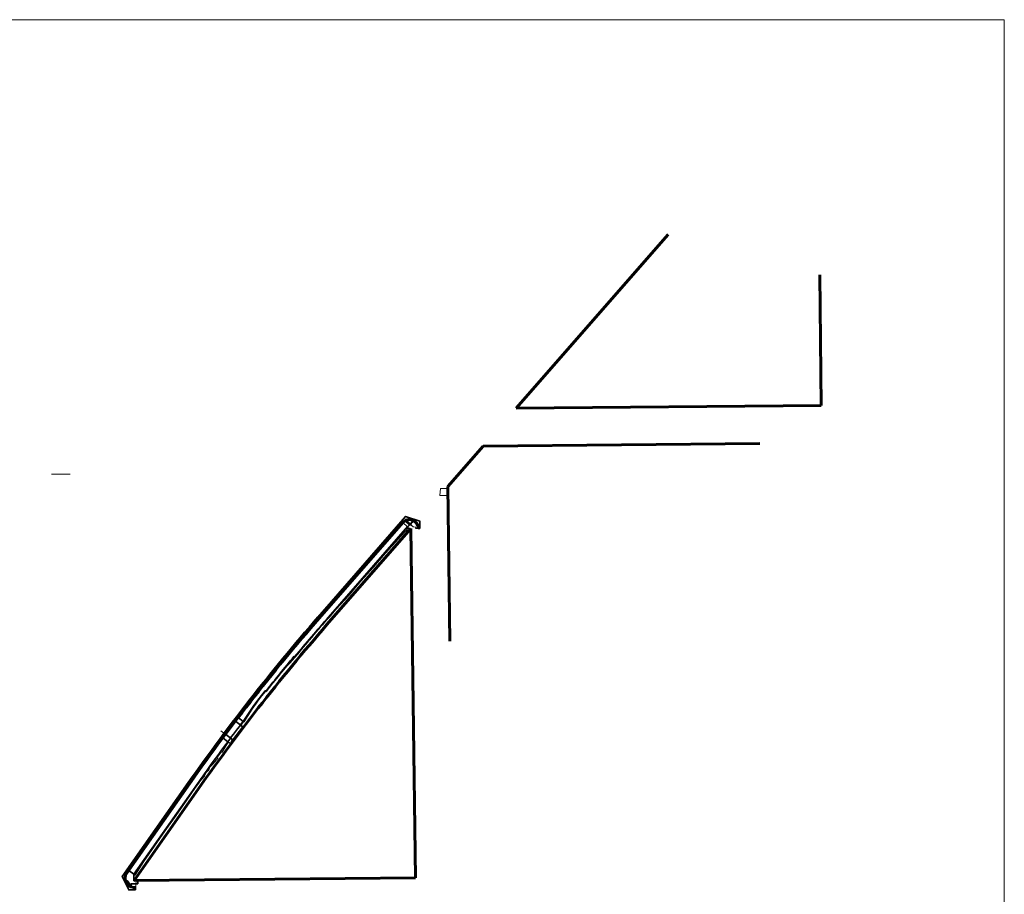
# Model space of a CAD drawing. Header units: feet. Extents: x 2211853 to 2218012, y 489956 to 493551.
# Tile 4 of 4: x 2216697 to 2218012, y 492384 to 493551. Entities that reach past the tile are written whole.
import ezdxf

# ---------------------------------------------------------------- set-up
doc = ezdxf.new("R2010")
doc.units = ezdxf.units.FT
doc.header["$LTSCALE"] = 5
doc.header["$MEASUREMENT"] = 0
doc.linetypes.add('rowex', pattern=[0])
doc.layers.get('0').update_dxf_attribs({"lineweight": 15, "true_color": 0xc2ced6})
for name, color, linetype, lineweight, true_color in [('PV_P_Curb', 7, 'Continuous', 35, 0x00ffa1), ('PV_P_Curb_Ramp', 7, 'Continuous', 35, 0x00ffa1), ('PV_P_Drive', 7, 'Continuous', 35, 0xff1493), ('PV_P_Saw_Cut_Line', 7, 'Continuous', 35, 0x99cc33), ('PV_P_Walk', 7, 'Continuous', 35, 0xff9ebf), ('RW_X_Fee_RW', 6, 'rowex', 60, 0xff00ff)]:
    doc.layers.add(name, color=color, linetype=linetype, lineweight=lineweight, true_color=true_color)
doc.layers.add('PV_P_EOP', color=7, linetype='Continuous', lineweight=60)

msp = doc.modelspace()

# ---------------------------------------------------------------- hatches: boundary and pattern name
at = {"layer": 'PV_P_Curb_Ramp'}
h = msp.add_hatch(dxfattribs=at)
h.set_pattern_fill('TDOMEP', color=256, scale=2, angle=-41.1813, pattern_type=2)
h.set_pattern_definition([(70.62, (2217214.97169, 492880.37373), (0.957782, 2.2844607), [0.056574, -4.161804]), (115.6201, (2217214.99046, 492880.4271), (-1.9162395, 3.7580235), [0.05682, -5.908866]), (159.3748, (2217214.96589, 492880.47833), (-3.9793622, 1.3997831), [0.056524, -6.63628]), (204.3748, (2217214.91299, 492880.49824), (-1.6211214, -0.6633395), [0.0567, -9.40835]), (247.2537, (2217214.86134, 492880.47484), (-0.515781, -0.589561), [0.056354, -2.42076]), (292.254, (2217214.83955, 492880.42287), (-0.58956, 0.51578), [0.0571, -1.69448]), (337.2537, (2217214.86118, 492880.37002), (-0.589561, 0.515781), [0.057156, -2.41996]), (22.254, (2217214.9139, 492880.34792), (-1.105341, -0.07378), [0.05672, -1.69486]), (39.3564, (2217214.96639, 492880.3694), (-3.1684646, -2.432021), [0.00684, -4.75799]), (70.62, (2217215.22958, 492880.66851), (0.957782, 2.2844607), [0.056574, -4.161804]), (115.6201, (2217215.24835, 492880.72188), (-1.9162395, 3.7580235), [0.05682, -5.908866]), (159.3748, (2217215.22378, 492880.77311), (-3.9793622, 1.3997831), [0.056524, -6.63628]), (204.3748, (2217215.17088, 492880.79302), (-1.6211214, -0.6633395), [0.0567, -9.40835]), (247.2537, (2217215.11923, 492880.76962), (-0.515781, -0.589561), [0.056354, -2.42076]), (292.254, (2217215.09744, 492880.71765), (-0.58956, 0.51578), [0.0571, -1.69448]), (337.2537, (2217215.11907, 492880.6648), (-0.589561, 0.515781), [0.057156, -2.41996]), (22.254, (2217215.17178, 492880.6427), (-1.105341, -0.07378), [0.05672, -1.69486]), (39.3564, (2217215.22428, 492880.66418), (-3.1684646, -2.432021), [0.00684, -4.75799]), (70.62, (2217215.26647, 492880.11584), (0.957782, 2.2844607), [0.056574, -4.161804]), (115.6201, (2217215.28524, 492880.16921), (-1.9162395, 3.7580235), [0.05682, -5.908866]), (159.3748, (2217215.26067, 492880.22044), (-3.9793622, 1.3997831), [0.056524, -6.63628]), (204.3748, (2217215.20777, 492880.24035), (-1.6211214, -0.6633395), [0.0567, -9.40835]), (247.2537, (2217215.15612, 492880.21695), (-0.515781, -0.589561), [0.05635, -2.42076]), (292.254, (2217215.13433, 492880.16498), (-0.58956, 0.51578), [0.0571, -1.69448]), (337.2537, (2217215.15596, 492880.11213), (-0.589561, 0.515781), [0.05716, -2.41996]), (22.254, (2217215.20867, 492880.09003), (-1.105341, -0.07378), [0.05672, -1.69486]), (39.3564, (2217215.26117, 492880.11151), (-3.1684646, -2.432021), [0.00684, -4.75799]), (70.62, (2217215.52436, 492880.41062), (0.957782, 2.2844607), [0.056574, -4.161804]), (115.6201, (2217215.54313, 492880.46399), (-1.9162395, 3.7580235), [0.05682, -5.908866]), (159.3748, (2217215.51856, 492880.51522), (-3.9793622, 1.3997831), [0.056524, -6.63628]), (204.3748, (2217215.46566, 492880.53513), (-1.6211214, -0.6633395), [0.0567, -9.40835]), (247.2537, (2217215.414, 492880.51173), (-0.515781, -0.589561), [0.05635, -2.42076]), (292.254, (2217215.39222, 492880.45976), (-0.58956, 0.51578), [0.0571, -1.69448]), (337.2537, (2217215.41385, 492880.4069), (-0.589561, 0.515781), [0.05716, -2.41996]), (22.254, (2217215.46656, 492880.3848), (-1.105341, -0.07378), [0.05672, -1.69486]), (39.3564, (2217215.51906, 492880.4063), (-3.1684646, -2.432021), [0.00684, -4.75799]), (82.509, (2217215.19822, 492880.69594), (-0.07378, 1.105341), [0.0368, -2.78755]), (149.1236, (2217215.203015, 492880.73243), (-3.4635826, 1.989344), [0.03669, -8.72124]), (216.29, (2217215.17152, 492880.75126), (-2.6526831, -1.8424601), [0.036884, -7.18509]), (283.281, (2217215.14179, 492880.72943), (-0.7371192, 2.7264627), [0.03687, -6.70162]), (350.8241, (2217215.15026, 492880.69355), (-4.4951434, 0.810223), [0.036874, -7.35308]), (36.29, (2217215.18666, 492880.68767), (-2.6526831, -1.8424601), [0.01421, -7.207766]), (82.509, (2217215.493, 492880.43805), (-0.07378, 1.105341), [0.0368, -2.78755]), (149.1236, (2217215.497795, 492880.47454), (-3.4635826, 1.989344), [0.03669, -8.72124]), (216.29, (2217215.4663, 492880.49337), (-2.6526831, -1.8424601), [0.036884, -7.18509]), (283.281, (2217215.43657, 492880.47154), (-0.7371192, 2.7264627), [0.03687, -6.70162]), (350.8241, (2217215.44504, 492880.43566), (-4.4951434, 0.810223), [0.036874, -7.35308]), (36.29, (2217215.48144, 492880.42978), (-2.6526831, -1.8424601), [0.01421, -7.207766]), (82.509, (2217215.2351, 492880.14327), (-0.07378, 1.105341), [0.0368, -2.78755]), (149.1236, (2217215.239905, 492880.17976), (-3.4635826, 1.989344), [0.03669, -8.72124]), (216.29, (2217215.20841, 492880.19859), (-2.6526831, -1.8424601), [0.036884, -7.18509]), (283.281, (2217215.17868, 492880.17676), (-0.7371192, 2.7264627), [0.03687, -6.70162]), (350.8241, (2217215.18715, 492880.14088), (-4.4951434, 0.810223), [0.036874, -7.35308]), (36.29, (2217215.22355, 492880.135), (-2.6526831, -1.8424601), [0.01421, -7.207766]), (82.509, (2217214.94033, 492880.40116), (-0.07378, 1.105341), [0.0368, -2.78755]), (149.1236, (2217214.945125, 492880.43765), (-3.4635826, 1.989344), [0.03669, -8.72124]), (216.29, (2217214.91363, 492880.45648), (-2.6526831, -1.8424601), [0.036884, -7.18509]), (283.281, (2217214.8839, 492880.43465), (-0.7371192, 2.7264627), [0.03687, -6.70162]), (350.8241, (2217214.89237, 492880.39877), (-4.4951434, 0.810223), [0.036874, -7.35308]), (36.29, (2217214.92877, 492880.39289), (-2.6526831, -1.8424601), [0.01421, -7.207766])])
h.paths.add_polyline_path([(2217218.8, 492878.4), (2217213.8, 492882.7), (2217212.5, 492881.2), (2217217.4, 492876.9)])
h = msp.add_hatch(dxfattribs=at)
h.set_pattern_fill('TDOMEP', color=256, scale=2, angle=-53.0205, pattern_type=2)
h.set_pattern_definition([(58.781, (2216841.47896, 492399.5635), (1.4061, 2.03936), [0.056574, -4.161804]), (103.781, (2216841.50828, 492399.61188), (-1.1044585, 4.0712266), [0.05682, -5.908866]), (147.5356, (2216841.49474, 492399.66707), (-3.607523, 2.1864343), [0.056524, -6.63628]), (192.5356, (2216841.447054, 492399.69741), (-1.7227302, -0.3166301), [0.0567, -9.40835]), (235.4145, (2216841.3917, 492399.6851), (-0.625767, -0.471199), [0.056354, -2.42076]), (280.4145, (2216841.3597, 492399.6387), (-0.471199, 0.625765), [0.0571, -1.69448]), (325.4145, (2216841.37004, 492399.58255), (-0.471199, 0.625767), [0.057156, -2.41996]), (10.4145, (2216841.4171, 492399.5501), (-1.096965, 0.154569), [0.05672, -1.69486]), (27.5172, (2216841.47288, 492399.56036), (-3.6000298, -1.7302252), [0.00684, -4.75799]), (58.781, (2216841.79184, 492399.7991), (1.4061, 2.03936), [0.056574, -4.161804]), (103.781, (2216841.82116, 492399.84748), (-1.1044585, 4.0712266), [0.05682, -5.908866]), (147.5356, (2216841.80763, 492399.90267), (-3.607523, 2.1864343), [0.056524, -6.63628]), (192.5356, (2216841.759936, 492399.93301), (-1.7227302, -0.3166301), [0.0567, -9.40835]), (235.4145, (2216841.7046, 492399.9207), (-0.625767, -0.471199), [0.056354, -2.42076]), (280.4145, (2216841.6726, 492399.8743), (-0.471199, 0.625765), [0.0571, -1.69448]), (325.4145, (2216841.68292, 492399.81815), (-0.471199, 0.625767), [0.057156, -2.41996]), (10.4145, (2216841.72998, 492399.7857), (-1.096965, 0.154569), [0.05672, -1.69486]), (27.5172, (2216841.78577, 492399.79596), (-3.6000298, -1.7302252), [0.00684, -4.75799]), (58.781, (2216841.71456, 492399.25062), (1.4061, 2.03936), [0.056574, -4.161804]), (103.781, (2216841.74388, 492399.299), (-1.1044585, 4.0712266), [0.05682, -5.908866]), (147.5356, (2216841.73034, 492399.35419), (-3.607523, 2.1864343), [0.056524, -6.63628]), (192.5356, (2216841.68265, 492399.38453), (-1.7227302, -0.3166301), [0.0567, -9.40835]), (235.4145, (2216841.6273, 492399.37222), (-0.625767, -0.471199), [0.05635, -2.42076]), (280.4145, (2216841.5953, 492399.32583), (-0.4712, 0.625765), [0.0571, -1.69448]), (325.4145, (2216841.60564, 492399.26966), (-0.471199, 0.625767), [0.05716, -2.41996]), (10.4145, (2216841.6527, 492399.23722), (-1.096965, 0.154569), [0.05672, -1.69486]), (27.5172, (2216841.70848, 492399.24747), (-3.6000298, -1.7302252), [0.00684, -4.75799]), (58.781, (2216842.02744, 492399.48622), (1.4061, 2.03936), [0.056574, -4.161804]), (103.781, (2216842.05676, 492399.5346), (-1.1044585, 4.0712266), [0.05682, -5.908866]), (147.5356, (2216842.04323, 492399.58979), (-3.607523, 2.1864343), [0.056524, -6.63628]), (192.5356, (2216841.995535, 492399.62013), (-1.7227302, -0.3166301), [0.0567, -9.40835]), (235.4145, (2216841.94019, 492399.60782), (-0.625767, -0.471199), [0.05635, -2.42076]), (280.4145, (2216841.9082, 492399.56143), (-0.4712, 0.625765), [0.0571, -1.69448]), (325.4145, (2216841.91852, 492399.50526), (-0.471199, 0.625767), [0.05716, -2.41996]), (10.4145, (2216841.96558, 492399.47282), (-1.096965, 0.154569), [0.05672, -1.69486]), (27.5172, (2216842.02137, 492399.48307), (-3.6000298, -1.7302252), [0.00684, -4.75799]), (70.6696, (2216841.76678, 492399.83239), (0.154568, 1.096965), [0.0368, -2.78755]), (137.2844, (2216841.77896, 492399.86711), (-2.9817577, 2.6576333), [0.03669, -8.72124]), (204.4507, (2216841.752, 492399.892), (-2.9742628, -1.2590266), [0.036884, -7.18509]), (271.4419, (2216841.71842, 492399.87674), (-0.1620622, 2.8196949), [0.03687, -6.70162]), (338.985, (2216841.71935, 492399.83988), (-4.2332895, 1.7152363), [0.036874, -7.35308]), (24.4507, (2216841.75377, 492399.82666), (-2.9742628, -1.2590266), [0.01421, -7.207766]), (70.6696, (2216842.00238, 492399.5195), (0.154568, 1.096965), [0.0368, -2.78755]), (137.2844, (2216842.014556, 492399.55423), (-2.9817577, 2.6576333), [0.03669, -8.72124]), (204.4507, (2216841.9876, 492399.57912), (-2.9742628, -1.2590266), [0.036884, -7.18509]), (271.4419, (2216841.95402, 492399.56385), (-0.1620622, 2.8196949), [0.03687, -6.70162]), (338.985, (2216841.95495, 492399.527), (-4.2332895, 1.7152363), [0.036874, -7.35308]), (24.4507, (2216841.98937, 492399.51377), (-2.9742628, -1.2590266), [0.01421, -7.207766]), (70.6696, (2216841.6895, 492399.2839), (0.154568, 1.096965), [0.0368, -2.78755]), (137.2844, (2216841.701674, 492399.31863), (-2.9817577, 2.6576333), [0.03669, -8.72124]), (204.4507, (2216841.674715, 492399.34352), (-2.9742628, -1.2590266), [0.036884, -7.18509]), (271.4419, (2216841.64114, 492399.32825), (-0.1620622, 2.8196949), [0.03687, -6.70162]), (338.985, (2216841.64207, 492399.2914), (-4.2332895, 1.7152363), [0.036874, -7.35308]), (24.4507, (2216841.67649, 492399.278174), (-2.9742628, -1.2590266), [0.01421, -7.207766]), (70.6696, (2216841.4539, 492399.59679), (0.154568, 1.096965), [0.0368, -2.78755]), (137.2844, (2216841.466075, 492399.63151), (-2.9817577, 2.6576333), [0.03669, -8.72124]), (204.4507, (2216841.439115, 492399.656405), (-2.9742628, -1.2590266), [0.036884, -7.18509]), (271.4419, (2216841.40554, 492399.64114), (-0.1620622, 2.8196949), [0.03687, -6.70162]), (338.985, (2216841.40647, 492399.60428), (-4.2332895, 1.7152363), [0.036874, -7.35308]), (24.4507, (2216841.44089, 492399.59106), (-2.9742628, -1.2590266), [0.01421, -7.207766])])
h.paths.add_polyline_path([(2216844.8, 492396.8), (2216840.8, 492402.1), (2216839.2, 492400.9), (2216843.2, 492395.6)])

# ---------------------------------------------------------------- linework, layer by layer
msp.add_line((2216971.3, 492597.7), (2216965.9, 492601.7))
for points in [[(2215898.4, 493551.2), (2218012, 493551.2), (2218012, 491589.8), (2215898.4, 491589.8)], [(2217259.2, 492925.4), (2217258.4, 492916.1), (2217268.5, 492916.2), (2217268.4, 492925.5)], [(2216849.8, 492404.9), (2216849.8, 492404.9), (2216849.8, 492405.6), (2216849.8, 492405.6), (2216849.8, 492409.1), (2216849.8, 492409.1), (2216849.7, 492410.6), (2216851.6, 492409.3), (2216862.9, 492427.4), (2216877.3, 492447.8), (2216891.7, 492468.3), (2216906.1, 492488.7), (2216920.4, 492509.3), (2216932, 492526.2), (2216931.9, 492526.6), (2216936.4, 492533), (2216937.3, 492533.9), (2216944.1, 492541.3), (2216946.5, 492546.9), (2216949.8, 492549.5), (2216951, 492553.3), (2216955.6, 492557.6), (2216961.7, 492565.5), (2216961.2, 492566.9), (2216966.1, 492573.2), (2216967.7, 492573.4), (2216972.8, 492582.1), (2216976.2, 492586.6), (2216976.9, 492586.1), (2216978.7, 492584.7), (2216978.6, 492585.1), (2216980.1, 492589), (2216982.1, 492589.6), (2216984.6, 492592.8), (2216984.8, 492592.9), (2216987.1, 492596.2), (2216990.8, 492600.6), (2216990.7, 492600.9), (2216993.1, 492604.1), (2216996.4, 492606.4), (2216993.7, 492608.5), (2216993.4, 492609.4), (2216993.8, 492610.9), (2216994.1, 492610.8), (2216996.2, 492614.1), (2216996.1, 492614.1), (2216996.8, 492613.8), (2217002.2, 492622.2), (2217005.4, 492627.3), (2217007.5, 492630.7), (2217013.1, 492639), (2217016.4, 492643.4), (2217019.2, 492646.8), (2217019.8, 492647.7), (2217025.3, 492654.7), (2217032.2, 492661.9), (2217036, 492666.6), (2217038.5, 492669.7), (2217041.4, 492673.3), (2217044.8, 492677.4), (2217051.1, 492685.1), (2217051.8, 492685.9), (2217057.8, 492692.2), (2217058, 492692.3), (2217064.5, 492699.9), (2217068.4, 492704.5), (2217070.9, 492707.5), (2217073.7, 492711), (2217077.3, 492715.2), (2217083.8, 492722.7), (2217084.5, 492723.5), (2217089.9, 492730), (2217090.1, 492730.4), (2217096.6, 492737.9), (2217100.7, 492742.5), (2217103.3, 492745.3), (2217106.2, 492748.9), (2217110, 492752.7), (2217110.4, 492753.1), (2217119.8, 492764.1), (2217136.9, 492782.3), (2217152.6, 492801.8), (2217169.5, 492820.2), (2217185.8, 492839.2), (2217202.5, 492857.8), (2217216.4, 492873), (2217215.5, 492873.9), (2217215.6, 492873.9), (2217215.6, 492874), (2217215.7, 492874.1), (2217215.7, 492874.1), (2217215.8, 492874.2), (2217215.9, 492874.3), (2217215.9, 492874.3), (2217215.9, 492874.3), (2217216, 492874.4), (2217216.1, 492874.5), (2217216.2, 492874.7), (2217216.4, 492875), (2217216.4, 492875), (2217216.4, 492875), (2217216.4, 492875), (2217216.4, 492875), (2217216.6, 492875.3), (2217216.6, 492875.3), (2217216.9, 492875.6), (2217216.9, 492875.6), (2217216.9, 492875.7), (2217217.2, 492876), (2217217.6, 492876.5), (2217218.3, 492877.4), (2217219.4, 492878.8), (2217219.8, 492879.2), (2217220.1, 492879.6), (2217221, 492880.7), (2217222, 492881.8), (2217219.5, 492875.9), (2217219.9, 492875.9), (2217220.4, 492875.8), (2217220.7, 492875.6), (2217221, 492875.3), (2217221.1, 492875.3), (2217221.2, 492875.3), (2217221.6, 492875), (2217221.9, 492874.8), (2217222.1, 492874.6), (2217222.1, 492874.6), (2217222.1, 492874.6), (2217222.6, 492874.3), (2217223.4, 492874), (2217225.9, 492873.8), (2217226.5, 492872.9), (2217226.5, 492872.8), (2217226.4, 492872.7), (2217226.1, 492872.3), (2217225.8, 492872), (2217231.7, 492872.1), (2217231.6, 492881.6), (2217223.2, 492884.5), (2217223.2, 492884.5), (2217212.6, 492888), (2217101.4, 492760.9), (2217101, 492760.5), (2217097.5, 492756.5), (2217094.5, 492753), (2217091.9, 492750), (2217087.9, 492745.4), (2217081.4, 492737.8), (2217081.1, 492737.5), (2217075.6, 492731.1), (2217074.9, 492730.2), (2217068.5, 492722.6), (2217064.9, 492718.3), (2217062, 492714.9), (2217059.5, 492711.9), (2217055.6, 492707.2), (2217049.3, 492699.5), (2217049.1, 492699.4), (2217043.6, 492692.6), (2217042.9, 492691.8), (2217036.6, 492684.1), (2217033.3, 492679.9), (2217030.3, 492676.3), (2217027.8, 492673.2), (2217024, 492668.5), (2217017.8, 492660.7), (2217012.2, 492653.6), (2217011.6, 492652.8), (2217008.9, 492649.3), (2217005.4, 492645), (2216999.3, 492637.1), (2216996.8, 492633.9), (2216993.2, 492629.2), (2216987.1, 492621.2), (2216987, 492621.1), (2216984.6, 492618), (2216984.5, 492617.9), (2216983.7, 492616.8), (2216983.4, 492616.4), (2216981, 492613.3), (2216978.6, 492610), (2216978.5, 492609.9), (2216975, 492605.3), (2216972.6, 492602.1), (2216972.4, 492601.9), (2216970, 492598.7), (2216969, 492597.3), (2216966.6, 492594), (2216966.4, 492593.9), (2216966.4, 492593.9), (2216963, 492589.3), (2216957.1, 492581.2), (2216956.4, 492580.3), (2216951.7, 492573.9), (2216951.2, 492573.2), (2216945.3, 492565.1), (2216941.6, 492560), (2216939.4, 492557), (2216937, 492553.6), (2216933.6, 492548.8), (2216927.8, 492540.7), (2216927, 492539.6), (2216922.5, 492533.2), (2216922.4, 492533), (2216834.2, 492407.6), (2216841.2, 492393.1), (2216842.9, 492389.6), (2216851.8, 492389.7), (2216852.8, 492402.3), (2216849.8, 492402.3), (2216849.8, 492404.2)], [(2216849.8, 492404.9), (2216849.8, 492404.9)], [(2216849.8, 492404.9), (2216849.8, 492404.9)], [(2216849.8, 492404.8), (2216849.8, 492404.8)], [(2216849.8, 492404.6), (2216849.8, 492404.6)], [(2216849.8, 492404.3), (2216849.8, 492404.3)]]:
    msp.add_lwpolyline(points, close=True)
for points in [[(2216739.8, 492944.3), (2216764.8, 492944.3)], [(2216849.8, 492404.6), (2216849.8, 492404.6)], [(2216849.8, 492404.6), (2216849.8, 492404.6)], [(2216849.8, 492404.6), (2216849.8, 492404.6)], [(2216849.8, 492404.6), (2216849.8, 492404.6)], [(2216849.8, 492404.6), (2216849.8, 492404.6)], [(2216849.8, 492404.6), (2216849.8, 492404.6)], [(2216849.8, 492404.6), (2216849.8, 492404.6)], [(2216849.8, 492404.6), (2216849.8, 492404.6)], [(2216849.8, 492404.6), (2216849.8, 492404.6)], [(2216849.8, 492404.6), (2216849.8, 492404.6)], [(2216849.8, 492404.6), (2216849.8, 492404.6)], [(2216849.8, 492404.6), (2216849.8, 492404.6)], [(2216849.8, 492404.6), (2216849.8, 492404.6)]]:
    msp.add_lwpolyline(points)
msp.add_polyline3d([(2216852.1, 492392.7, 971.2), (2216848.1, 492393, 971), (2216846.1, 492393.5, 970.8), (2216846.1, 492393.5, 970.8), (2216845.9, 492393.6, 970.8), (2216845.9, 492393.6, 970.8), (2216845.9, 492393.6, 970.9), (2216842.9, 492395.2, 970.8), (2216842.9, 492395.2, 970.9), (2216842.9, 492395.2, 970.8), (2216844.3, 492394.3, 970.8), (2216842.9, 492395.2, 970.8), (2216842.9, 492395.2, 970.8), (2216842.9, 492395.2, 970.8), (2216842.6, 492395.4, 970.8), (2216841.2, 492396.8, 970.8), (2216840.7, 492397.3, 970.8), (2216839.9, 492398.3, 970.7), (2216839, 492400.1, 970.6), (2216838.8, 492400.7, 970.6), (2216838.4, 492402, 970.6), (2216838, 492404, 970.6), (2216838, 492404.8, 970.6), (2216838, 492406, 970.6), (2216839.2, 492410, 970.6), (2216838.4, 492407.9, 970.6), (2216839.2, 492410, 970.6), (2216839.2, 492410, 970.6), (2216840.2, 492411.8, 970.6), (2216840.2, 492411.8, 970.6), (2216841.6, 492413.8, 970.6), (2216842.8, 492415.5, 970.6)])
at = {"layer": 'PV_P_Curb'}
for p, q in [((2217229.2, 492872), (2217229.7, 492872)), ((2217169, 492820.7), (2217168.6, 492821)), ((2216996.2, 492614.2), (2216995.8, 492614.5)), ((2216937.2, 492534.1), (2216936.8, 492534.3)), ((2216850.1, 492410.3), (2216849.7, 492410.6)), ((2216852.1, 492393.2), (2216852.1, 492392.7))]:
    msp.add_line(p, q, dxfattribs=at)
for points in [[(2216852.1, 492393.2), (2216849.1, 492393.4, -0.581099), (2216840.6, 492411.5), (2216924.8, 492531.3, -0.026477), (2217103.7, 492759), (2217209.1, 492879.5, -0.687763), (2217229.2, 492872)], [(2216996.2, 492614.2), (2217007.4, 492630.7), (2217013.1, 492639), (2217016.3, 492643.5), (2217024.9, 492654.4), (2217026.3, 492654.5, -0.005386), (2217063.4, 492700.1), (2217064.8, 492700.3, -0.006579), (2217110, 492753.4), (2217169, 492820.7)], [(2216850.1, 492410.3), (2216931.8, 492526.4, -0.000859), (2216937.2, 492534.1, -0.000739)]]:
    msp.add_lwpolyline(points, format="xyb", dxfattribs=at)
at = {"layer": 'PV_P_Curb_Ramp'}
for p, q in [((2217208.7, 492879.8), (2217215.1, 492874.2)), ((2217213.8, 492882.7), (2217212.5, 492881.2)), ((2217212.5, 492881.2), (2217217.4, 492876.9)), ((2217213.8, 492882.7), (2217213.7, 492883.2)), ((2217213.8, 492882.7), (2217218.8, 492878.4)), ((2217218.8, 492878.4), (2217217.4, 492876.9)), ((2217222.3, 492882.4), (2217222.5, 492882.9)), ((2217223.7, 492882.3), (2217223.5, 492881.9)), ((2216840.6, 492411.5), (2216840.2, 492411.8)), ((2216842.8, 492415.5), (2216849.7, 492410.6)), ((2216839.2, 492400.9), (2216838.8, 492400.7)), ((2216840.8, 492402.1), (2216839.2, 492400.9)), ((2216839.2, 492400.9), (2216843.2, 492395.6)), ((2216840.8, 492402.1), (2216844.8, 492396.8)), ((2216843.2, 492395.6), (2216842.9, 492395.2)), ((2216844.8, 492396.8), (2216843.2, 492395.6)), ((2216846.1, 492394.1), (2216845.9, 492393.6)), ((2216855.1, 492401.8), (2216855.1, 492397.6))]:
    msp.add_line(p, q, dxfattribs=at)
for points in [[(2217215.1, 492874.2), (2217222.3, 492882.4)], [(2217215.1, 492874.2), (2217223.5, 492881.9)], [(2216855.1, 492401.8), (2216849.8, 492401.8), (2216849.7, 492410.6)], [(2216855.1, 492397.6), (2216846.1, 492397.5), (2216846.1, 492394.1)]]:
    msp.add_lwpolyline(points, dxfattribs=at)
at = {"layer": 'PV_P_Drive'}
for p, q in [((2216995.3, 492607.3), (2216985.4, 492614.8)), ((2216995.8, 492614.5), (2216989, 492619.6)), ((2216975.2, 492587.3), (2216968.4, 492592.4)), ((2216982, 492589.7), (2216972, 492597.2))]:
    msp.add_line(p, q, dxfattribs=at)
msp.add_lwpolyline([(2216975.2, 492587.3, -0.003123), (2216995.8, 492614.5, -0.003045)], format="xyb", dxfattribs=at)
msp.add_lwpolyline([(2216982, 492589.7), (2216995.3, 492607.3)], dxfattribs=at)
at = {"layer": 'PV_P_EOP'}
msp.add_lwpolyline([(2216852.1, 492392.7), (2216849.1, 492392.9, -0.581099), (2216840.2, 492411.8), (2216924.4, 492531.6, -0.026477), (2217103.3, 492759.3), (2217208.7, 492879.8, -0.687763), (2217229.7, 492872)], format="xyb", dxfattribs=at)
at = {"layer": 'PV_P_Saw_Cut_Line'}
for p, q in [((2217229.7, 492872), (2217231.7, 492872.1)), ((2216852.1, 492392.7), (2216852.1, 492389.7))]:
    msp.add_line(p, q, dxfattribs=at)
msp.add_lwpolyline([(2216852.1, 492389.7), (2216842.9, 492389.6), (2216834.2, 492407.6), (2216922.4, 492533, -0.026477), (2217101.4, 492760.9), (2217212.6, 492888), (2217231.6, 492881.6), (2217231.7, 492872.1)], format="xyb", dxfattribs=at)
msp.add_lwpolyline([(2216852.1, 492389.7), (2216842.9, 492389.6), (2216834.2, 492407.6), (2216922.4, 492533, -0.026477), (2217101.4, 492760.9), (2217212.6, 492888), (2217231.6, 492881.6), (2217231.7, 492872.1)], format="xyb", dxfattribs=at)
at = {"layer": 'PV_P_Walk'}
for points in [[(2216995.8, 492614.5), (2217010.1, 492635.5), (2217015.3, 492643), (2217024.9, 492655.1), (2217026.3, 492655.2, -0.005386), (2217063.3, 492700.9), (2217064.7, 492701, -0.006552), (2217109.7, 492753.7), (2217215.7, 492874.9)], [(2216849.7, 492410.6), (2216931.4, 492526.7, -0.006858), (2216975.2, 492587.3, -0.006857)]]:
    msp.add_lwpolyline(points, format="xyb", dxfattribs=at)
at = {"layer": 'RW_X_Fee_RW'}
for points in [[(2217360.1, 493032.4), (2217563.1, 493264.4)], [(2217767.6, 493036.2), (2217765.9, 493210.5)], [(2217360.1, 493032.4), (2217767.6, 493036.2)], [(2217268.9, 492928.1), (2217316, 492981.9)], [(2217316, 492981.9), (2217685.6, 492985.5)], [(2217271.7, 492721.5), (2217268.9, 492928.1)], [(2217219.7, 492871.8), (2217113.4, 492750.4)], [(2217225.9, 492405.6), (2217219.7, 492871.8)], [(2216850, 492402.2), (2216935.5, 492523.8)], [(2217225.9, 492405.6), (2216850, 492402.2)]]:
    msp.add_lwpolyline(points, dxfattribs=at)
msp.add_lwpolyline([(2216935.5, 492523.8, -0.026477), (2217113.4, 492750.4)], format="xyb", dxfattribs=at)

doc.saveas('drawing.dxf')
